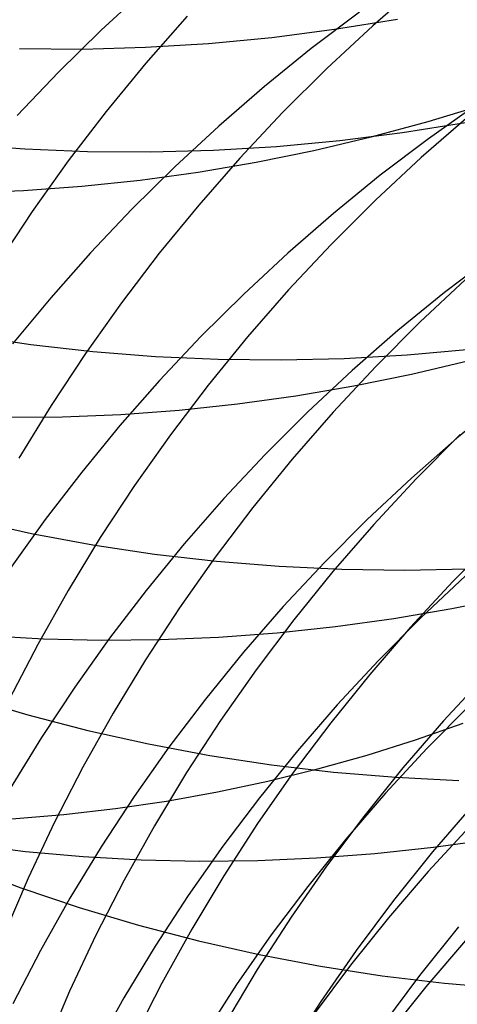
# Model space of a CAD drawing. Header units: millimetres. Extents: x 119 to 175.9, y -203.1 to -153.8.
# Tile 113 of 256: x 134.213 to 134.496, y -162.47 to -161.834. Entities that reach past the tile are written whole.
import ezdxf

# ---------------------------------------------------------------- set-up
doc = ezdxf.new("R2010")
doc.units = ezdxf.units.MM
doc.header["$MEASUREMENT"] = 0
doc.layers.add('Layer 01', color=5, linetype='Continuous', true_color=0x0000ff)

msp = doc.modelspace()

# ---------------------------------------------------------------- linework, layer by layer
at = {"layer": 'Layer 01'}
for p, q in [((134.47195, -161.8113, 39.6578), (134.4414, -161.83783, 39.66185)), ((134.29457, -161.81436, 30.16297), (134.26603, -161.84065, 30.15939)), ((134.32143, -161.83167, 40.01234), (134.29479, -161.86194, 40.01802)), ((134.43275, -161.82904, 30.45151), (134.40167, -161.85255, 30.4495)), ((134.4414, -161.83783, 39.66185), (134.41179, -161.86536, 39.66625)), ((134.41672, -161.8401, 46.39803), (134.45723, -161.83351, 46.4045)), ((134.26603, -161.84065, 30.15939), (134.23839, -161.86782, 30.15536)), ((134.37608, -161.84534, 46.3911), (134.41672, -161.8401, 46.39803)), ((134.29464, -161.8517, 46.37589), (134.33537, -161.84921, 46.38371)), ((134.33537, -161.84921, 46.38371), (134.37608, -161.84534, 46.3911)), ((134.21329, -161.85256, 46.35894), (134.25393, -161.85282, 46.36763)), ((134.25393, -161.85282, 46.36763), (134.29464, -161.8517, 46.37589)), ((134.40167, -161.85255, 30.4495), (134.37141, -161.87706, 30.44705)), ((134.29479, -161.86194, 40.01802), (134.26922, -161.89306, 40.02403)), ((134.23839, -161.86782, 30.15536), (134.21171, -161.89585, 30.15088)), ((134.41179, -161.86536, 39.66625), (134.38316, -161.89384, 39.67099)), ((134.37141, -161.87706, 30.44705), (134.34199, -161.90253, 30.44417)), ((134.47715, -161.89957, 25.22979), (134.51362, -161.88846, 25.22776)), ((134.50918, -161.88817, 30.7347), (134.47732, -161.91074, 30.73328)), ((134.26922, -161.89306, 40.02403), (134.24477, -161.92499, 40.03039)), ((134.38316, -161.89384, 39.67099), (134.35554, -161.92325, 39.67607)), ((134.44038, -161.90952, 25.23236), (134.47715, -161.89957, 25.22979)), ((134.46066, -161.90678, 46.18739), (134.50118, -161.90025, 46.19366)), ((134.50313, -161.89637, 39.32745), (134.47264, -161.92292, 39.33129)), ((134.34199, -161.90253, 30.44417), (134.31346, -161.92893, 30.44085)), ((134.42001, -161.91195, 46.18065), (134.46066, -161.90678, 46.18739)), ((134.17631, -161.91419, 46.13099), (134.21666, -161.91725, 46.14032)), ((134.37929, -161.91576, 46.17346), (134.42001, -161.91195, 46.18065)), ((134.40335, -161.91829, 25.23547), (134.44038, -161.90952, 25.23236)), ((134.47732, -161.91074, 30.73328), (134.44623, -161.93434, 30.73145)), ((134.21666, -161.91725, 46.14032), (134.25718, -161.91894, 46.14924)), ((134.25718, -161.91894, 46.14924), (134.29782, -161.91925, 46.15775)), ((134.29782, -161.91925, 46.15775), (134.33854, -161.91819, 46.16582)), ((134.33854, -161.91819, 46.16582), (134.37929, -161.91576, 46.17346)), ((134.36611, -161.92586, 25.23911), (134.40335, -161.91829, 25.23547)), ((134.24477, -161.92499, 40.03039), (134.22145, -161.9577, 40.03707)), ((134.3287, -161.93224, 25.24329), (134.36611, -161.92586, 25.23911)), ((134.35554, -161.92325, 39.67607), (134.32896, -161.95355, 39.68148)), ((134.47264, -161.92292, 39.33129), (134.44309, -161.95046, 39.33547)), ((134.31346, -161.92893, 30.44085), (134.28584, -161.95624, 30.4371)), ((134.29116, -161.9374, 25.24799), (134.3287, -161.93224, 25.24329)), ((134.25355, -161.94134, 25.25322), (134.29116, -161.9374, 25.24799)), ((134.44623, -161.93434, 30.73145), (134.41596, -161.95895, 30.72921)), ((134.17827, -161.94557, 25.26521), (134.2159, -161.94407, 25.25896)), ((134.2159, -161.94407, 25.25896), (134.25355, -161.94134, 25.25322)), ((134.44309, -161.95046, 39.33547), (134.41451, -161.97896, 39.33996)), ((134.22145, -161.9577, 40.03707), (134.19929, -161.99114, 40.04407)), ((134.28584, -161.95624, 30.4371), (134.25916, -161.98441, 30.43292)), ((134.32896, -161.95355, 39.68148), (134.30346, -161.9847, 39.68722)), ((134.41596, -161.95895, 30.72921), (134.38654, -161.98453, 30.72656)), ((134.41451, -161.97896, 39.33996), (134.38695, -162.0084, 39.34478)), ((134.25916, -161.98441, 30.43292), (134.23347, -162.01342, 30.42833)), ((134.30346, -161.9847, 39.68722), (134.27906, -162.01667, 39.69327)), ((134.38654, -161.98453, 30.72656), (134.358, -162.01105, 30.72351)), ((134.51885, -161.98626, 31.01789), (134.48775, -162.00994, 31.01624)), ((134.50125, -162.00167, 39.00459), (134.47176, -162.02923, 39.00852)), ((134.38695, -162.0084, 39.34478), (134.36043, -162.03873, 39.3499)), ((134.23347, -162.01342, 30.42833), (134.2088, -162.04322, 30.42332)), ((134.358, -162.01105, 30.72351), (134.33039, -162.03848, 30.72006)), ((134.48775, -162.00994, 31.01624), (134.45746, -162.03464, 31.01421)), ((134.27906, -162.01667, 39.69327), (134.2558, -162.04941, 39.69964)), ((134.45746, -162.03464, 31.01421), (134.42804, -162.06033, 31.0118)), ((134.47176, -162.02923, 39.00852), (134.44325, -162.05776, 39.01275)), ((134.18062, -162.03774, 45.69499), (134.22048, -162.04363, 45.70478)), ((134.33039, -162.03848, 30.72006), (134.30374, -162.06679, 30.71621)), ((134.36043, -162.03873, 39.3499), (134.33499, -162.06991, 39.35533)), ((134.22048, -162.04363, 45.70478), (134.26062, -162.04815, 45.71417)), ((134.46366, -162.05027, 45.75489), (134.5044, -162.04658, 45.76171)), ((134.2558, -162.04941, 39.69964), (134.23371, -162.08289, 39.70631)), ((134.26062, -162.04815, 45.71417), (134.30098, -162.05131, 45.72317)), ((134.30098, -162.05131, 45.72317), (134.34151, -162.0531, 45.73174)), ((134.34151, -162.0531, 45.73174), (134.38217, -162.05353, 45.7399)), ((134.38217, -162.05353, 45.7399), (134.4229, -162.05258, 45.74761)), ((134.4229, -162.05258, 45.74761), (134.46366, -162.05027, 45.75489)), ((134.46644, -162.06272, 25.57574), (134.50352, -162.05391, 25.57256)), ((134.42804, -162.06033, 31.0118), (134.3995, -162.08696, 31.00903)), ((134.44325, -162.05776, 39.01275), (134.41575, -162.08722, 39.01727)), ((134.30374, -162.06679, 30.71621), (134.27807, -162.09594, 30.71197)), ((134.42915, -162.07033, 25.57946), (134.46644, -162.06272, 25.57574)), ((134.33499, -162.06991, 39.35533), (134.31066, -162.10192, 39.36106)), ((134.39168, -162.07675, 25.58372), (134.42915, -162.07033, 25.57946)), ((134.3541, -162.08195, 25.58851), (134.39168, -162.07675, 25.58372)), ((134.52602, -162.07925, 31.30524), (134.49573, -162.10403, 31.30342)), ((134.23371, -162.08289, 39.70631), (134.21281, -162.11707, 39.71327)), ((134.27874, -162.0887, 25.59966), (134.31644, -162.08593, 25.59383)), ((134.31644, -162.08593, 25.59383), (134.3541, -162.08195, 25.58851)), ((134.20343, -162.09055, 25.61286), (134.24106, -162.09024, 25.60601)), ((134.24106, -162.09024, 25.60601), (134.27874, -162.0887, 25.59966)), ((134.3995, -162.08696, 31.00903), (134.3719, -162.11452, 31.00588)), ((134.41575, -162.08722, 39.01727), (134.38929, -162.11758, 39.02208)), ((134.27807, -162.09594, 30.71197), (134.25341, -162.12591, 30.70734)), ((134.31066, -162.10192, 39.36106), (134.28747, -162.1347, 39.36708)), ((134.49573, -162.10403, 31.30342), (134.46629, -162.12981, 31.30126)), ((134.49789, -162.10175, 38.6843), (134.46944, -162.13031, 38.68824)), ((134.3719, -162.11452, 31.00588), (134.34526, -162.14296, 31.00236)), ((134.38929, -162.11758, 39.02208), (134.36392, -162.1488, 39.02718)), ((134.25341, -162.12591, 30.70734), (134.22981, -162.15664, 30.70233)), ((134.46629, -162.12981, 31.30126), (134.43775, -162.15656, 31.29876)), ((134.46944, -162.13031, 38.68824), (134.442, -162.1598, 38.69245)), ((134.28747, -162.1347, 39.36708), (134.26543, -162.16823, 39.37338)), ((134.34526, -162.14296, 31.00236), (134.31961, -162.17226, 30.99849)), ((134.36392, -162.1488, 39.02718), (134.33964, -162.18085, 39.03256)), ((134.18177, -162.15694, 45.26128), (134.22095, -162.1656, 45.27152)), ((134.22981, -162.15664, 30.70233), (134.20728, -162.18811, 30.69694)), ((134.43775, -162.15656, 31.29876), (134.41015, -162.18423, 31.29592)), ((134.442, -162.1598, 38.69245), (134.41561, -162.19019, 38.69693)), ((134.22095, -162.1656, 45.27152), (134.26049, -162.17291, 45.28139)), ((134.26543, -162.16823, 39.37338), (134.24459, -162.20246, 39.37996)), ((134.52154, -162.1681, 38.36173), (134.49315, -162.19667, 38.36536)), ((134.26049, -162.17291, 45.28139), (134.30036, -162.17889, 45.29087)), ((134.31961, -162.17226, 30.99849), (134.29498, -162.20237, 30.99426)), ((134.30036, -162.17889, 45.29087), (134.3405, -162.18351, 45.29994)), ((134.33964, -162.18085, 39.03256), (134.31651, -162.21368, 39.0382)), ((134.3405, -162.18351, 45.29994), (134.38086, -162.18677, 45.30861)), ((134.38086, -162.18677, 45.30861), (134.4214, -162.18866, 45.31686)), ((134.41015, -162.18423, 31.29592), (134.38352, -162.2128, 31.29275)), ((134.41561, -162.19019, 38.69693), (134.39029, -162.22144, 38.70167)), ((134.4214, -162.18866, 45.31686), (134.46207, -162.18919, 45.32467)), ((134.46207, -162.18919, 45.32467), (134.50281, -162.18836, 45.33205)), ((134.50114, -162.19296, 31.59674), (134.47259, -162.2198, 31.59452)), ((134.49315, -162.19667, 38.36536), (134.46577, -162.22619, 38.36924)), ((134.24459, -162.20246, 39.37996), (134.22497, -162.23735, 39.38681)), ((134.29498, -162.20237, 30.99426), (134.27141, -162.23327, 30.98967)), ((134.49239, -162.21396, 25.91556), (134.52973, -162.2063, 25.91176)), ((134.38352, -162.2128, 31.29275), (134.35788, -162.24223, 31.28925)), ((134.31651, -162.21368, 39.0382), (134.29454, -162.24725, 39.04411)), ((134.45488, -162.22042, 25.9199), (134.49239, -162.21396, 25.91556)), ((134.39029, -162.22144, 38.70167), (134.36608, -162.25353, 38.70667)), ((134.37953, -162.22969, 25.93019), (134.41724, -162.22567, 25.92478)), ((134.41724, -162.22567, 25.92478), (134.45488, -162.22042, 25.9199)), ((134.47259, -162.2198, 31.59452), (134.44499, -162.24758, 31.59199)), ((134.19139, -162.23145, 25.96491), (134.22881, -162.23356, 25.95697)), ((134.34178, -162.2325, 25.93612), (134.37953, -162.22969, 25.93019)), ((134.46577, -162.22619, 38.36924), (134.43943, -162.25661, 38.37337)), ((134.22497, -162.23735, 39.38681), (134.20659, -162.27286, 39.39392)), ((134.22881, -162.23356, 25.95697), (134.26638, -162.23443, 25.94951)), ((134.27141, -162.23327, 30.98967), (134.24891, -162.26491, 30.98474)), ((134.26638, -162.23443, 25.94951), (134.30405, -162.23408, 25.94256)), ((134.30405, -162.23408, 25.94256), (134.34178, -162.2325, 25.93612)), ((134.35788, -162.24223, 31.28925), (134.33327, -162.27249, 31.28543)), ((134.29454, -162.24725, 39.04411), (134.27376, -162.28153, 39.05028)), ((134.44499, -162.24758, 31.59199), (134.41836, -162.27627, 31.58917)), ((134.36608, -162.25353, 38.70667), (134.343, -162.2864, 38.71191)), ((134.43943, -162.25661, 38.37337), (134.41417, -162.2879, 38.37773)), ((134.51444, -162.25694, 38.04292), (134.48712, -162.28648, 38.04646)), ((134.24891, -162.26491, 30.98474), (134.22753, -162.29725, 30.97947)), ((134.18032, -162.27128, 44.83007), (134.21862, -162.28265, 44.84075)), ((134.33327, -162.27249, 31.28543), (134.30973, -162.30354, 31.28128)), ((134.41836, -162.27627, 31.58917), (134.39273, -162.30583, 31.58605)), ((134.50381, -162.27657, 31.89789), (134.4762, -162.30445, 31.89567)), ((134.21862, -162.28265, 44.84075), (134.25738, -162.29271, 44.85107)), ((134.27376, -162.28153, 39.05028), (134.2542, -162.31647, 39.0567)), ((134.343, -162.2864, 38.71191), (134.3211, -162.32002, 38.71741)), ((134.41417, -162.2879, 38.37773), (134.39002, -162.32002, 38.38233)), ((134.48712, -162.28648, 38.04646), (134.46084, -162.31693, 38.05021)), ((134.49955, -162.28825, 21.4315), (134.46873, -162.29908, 21.42158)), ((134.25738, -162.29271, 44.85107), (134.29655, -162.30145, 44.86102)), ((134.22753, -162.29725, 30.97947), (134.20729, -162.33027, 30.97386)), ((134.29655, -162.30145, 44.86102), (134.3361, -162.30886, 44.87059)), ((134.46873, -162.29908, 21.42158), (134.43744, -162.30895, 21.41214)), ((134.30973, -162.30354, 31.28128), (134.28727, -162.33535, 31.27682)), ((134.39273, -162.30583, 31.58605), (134.36814, -162.33623, 31.58264)), ((134.4762, -162.30445, 31.89567), (134.44957, -162.33325, 31.89319)), ((134.3361, -162.30886, 44.87059), (134.37596, -162.31492, 44.87977)), ((134.37596, -162.31492, 44.87977), (134.4161, -162.31963, 44.88853)), ((134.43744, -162.30895, 21.41214), (134.4057, -162.31784, 21.40321)), ((134.2542, -162.31647, 39.0567), (134.23588, -162.35203, 39.06336)), ((134.3211, -162.32002, 38.71741), (134.30038, -162.35435, 38.72313)), ((134.39002, -162.32002, 38.38233), (134.36701, -162.35293, 38.38716)), ((134.4057, -162.31784, 21.40321), (134.37357, -162.32574, 21.39479)), ((134.4161, -162.31963, 44.88853), (134.45646, -162.32299, 44.89688)), ((134.46084, -162.31693, 38.05021), (134.43564, -162.34825, 38.05418)), ((134.37357, -162.32574, 21.39479), (134.34107, -162.33264, 21.38689)), ((134.45646, -162.32299, 44.89688), (134.497, -162.32499, 44.90481)), ((134.34107, -162.33264, 21.38689), (134.30826, -162.33853, 21.37953)), ((134.44957, -162.33325, 31.89319), (134.42394, -162.36293, 31.89046)), ((134.28727, -162.33535, 31.27682), (134.26593, -162.36787, 31.27206)), ((134.30826, -162.33853, 21.37953), (134.27516, -162.3434, 21.37271)), ((134.36814, -162.33623, 31.58264), (134.34461, -162.36743, 31.57895)), ((134.27516, -162.3434, 21.37271), (134.24181, -162.34725, 21.36644)), ((134.50612, -162.34075, 37.72287), (134.4799, -162.37122, 37.72624)), ((134.24181, -162.34725, 21.36644), (134.20827, -162.35007, 21.36072)), ((134.23588, -162.35203, 39.06336), (134.21882, -162.38818, 39.07025)), ((134.36701, -162.35293, 38.38716), (134.34516, -162.38659, 38.3922)), ((134.43564, -162.34825, 38.05418), (134.41155, -162.3804, 38.05836)), ((134.30038, -162.35435, 38.72313), (134.28088, -162.38934, 38.72909)), ((134.50379, -162.355, 32.20986), (134.47714, -162.3839, 32.20771)), ((134.42394, -162.36293, 31.89046), (134.39936, -162.39345, 31.88747)), ((134.48055, -162.36813, 26.25679), (134.51823, -162.36284, 26.25182)), ((134.18013, -162.36634, 26.31504), (134.21716, -162.37086, 26.30604)), ((134.21716, -162.37086, 26.30604), (134.25443, -162.37415, 26.29751)), ((134.26593, -162.36787, 31.27206), (134.24572, -162.40106, 31.26699)), ((134.34461, -162.36743, 31.57895), (134.32218, -162.39938, 31.57498)), ((134.44279, -162.3722, 26.26229), (134.48055, -162.36813, 26.25679)), ((134.4799, -162.37122, 37.72624), (134.45476, -162.40256, 37.72981)), ((134.25443, -162.37415, 26.29751), (134.29189, -162.37622, 26.28947)), ((134.29189, -162.37622, 26.28947), (134.3295, -162.37706, 26.28191)), ((134.3295, -162.37706, 26.28191), (134.36722, -162.37667, 26.27486)), ((134.36722, -162.37667, 26.27486), (134.405, -162.37505, 26.26832)), ((134.405, -162.37505, 26.26832), (134.44279, -162.3722, 26.26229)), ((134.17681, -162.3803, 44.40161), (134.21404, -162.39431, 44.4127)), ((134.41155, -162.3804, 38.05836), (134.3886, -162.41334, 38.06275)), ((134.47714, -162.3839, 32.20771), (134.45152, -162.41368, 32.20535)), ((134.21882, -162.38818, 39.07025), (134.20304, -162.42485, 39.07737)), ((134.28088, -162.38934, 38.72909), (134.26262, -162.42496, 38.73527)), ((134.34516, -162.38659, 38.3922), (134.32451, -162.42096, 38.39747)), ((134.21404, -162.39431, 44.4127), (134.25182, -162.40705, 44.42345)), ((134.39936, -162.39345, 31.88747), (134.37585, -162.42478, 31.88423)), ((134.24572, -162.40106, 31.26699), (134.22669, -162.43489, 31.26162)), ((134.32218, -162.39938, 31.57498), (134.30087, -162.43207, 31.57073)), ((134.45476, -162.40256, 37.72981), (134.43072, -162.43474, 37.73355)), ((134.25182, -162.40705, 44.42345), (134.29011, -162.4185, 44.43385)), ((134.3886, -162.41334, 38.06275), (134.36681, -162.44704, 38.06733)), ((134.45152, -162.41368, 32.20535), (134.42693, -162.44432, 32.20277)), ((134.29011, -162.4185, 44.43385), (134.32887, -162.42863, 44.44389)), ((134.32451, -162.42096, 38.39747), (134.30506, -162.45601, 38.40294)), ((134.49667, -162.41953, 37.40028), (134.47158, -162.45089, 37.40342)), ((134.26262, -162.42496, 38.73527), (134.24562, -162.46116, 38.74167)), ((134.32887, -162.42863, 44.44389), (134.36804, -162.43745, 44.45355)), ((134.37585, -162.42478, 31.88423), (134.35344, -162.45688, 31.88075)), ((134.50121, -162.42834, 32.53319), (134.47557, -162.45822, 32.53118)), ((134.22669, -162.43489, 31.26162), (134.20884, -162.46932, 31.25596)), ((134.30087, -162.43207, 31.57073), (134.28071, -162.46543, 31.56621)), ((134.43072, -162.43474, 37.73355), (134.40783, -162.46771, 37.73748)), ((134.36804, -162.43745, 44.45355), (134.40758, -162.44494, 44.46282)), ((134.36681, -162.44704, 38.06733), (134.34621, -162.48146, 38.07211)), ((134.42693, -162.44432, 32.20277), (134.40343, -162.47578, 32.19998)), ((134.40758, -162.44494, 44.46282), (134.44743, -162.45109, 44.47169)), ((134.44743, -162.45109, 44.47169), (134.48757, -162.4559, 44.48015)), ((134.47158, -162.45089, 37.40342), (134.4476, -162.48309, 37.40672)), ((134.30506, -162.45601, 38.40294), (134.28686, -162.49168, 38.40862)), ((134.35344, -162.45688, 31.88075), (134.33215, -162.48972, 31.87703)), ((134.47557, -162.45822, 32.53118), (134.45098, -162.48896, 32.52899)), ((134.48757, -162.4559, 44.48015), (134.52792, -162.45935, 44.48819)), ((134.24562, -162.46116, 38.74167), (134.2299, -162.4979, 38.74827)), ((134.28071, -162.46543, 31.56621), (134.26171, -162.49944, 31.56142)), ((134.40783, -162.46771, 37.73748), (134.38609, -162.50144, 37.74159))]:
    msp.add_line(p, q, dxfattribs=at)

doc.saveas('drawing.dxf')
